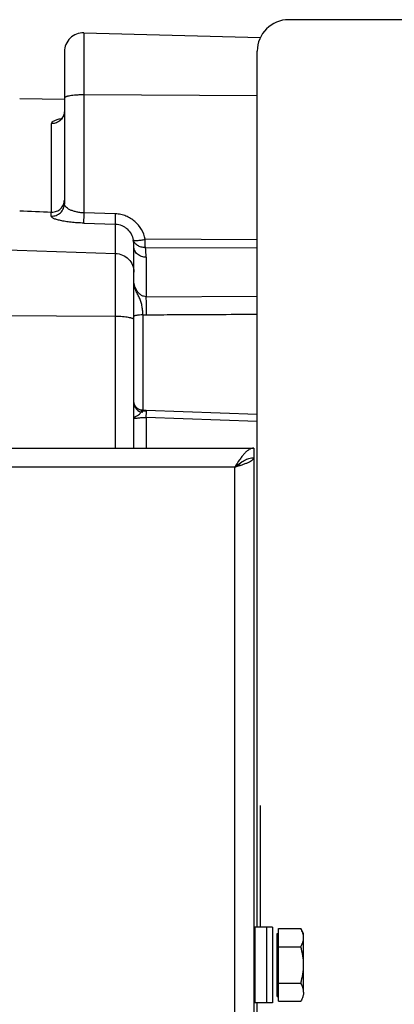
# Model space of a CAD drawing. Extents: x -1425 to 1181, y 8 to 1322.
# Tile 15 of 63: x -507 to -448, y 276 to 432. Entities that reach past the tile are written whole.
import ezdxf

# ---------------------------------------------------------------- set-up
doc = ezdxf.new("R2010")
doc.units = 0
doc.header["$LTSCALE"] = 65.395
doc.layers.add('SG38_1', color=7, linetype='CONTINUOUS')

msp = doc.modelspace()

# ---------------------------------------------------------------- linework, layer by layer
at = {"layer": 'SG38_1', "color": 6, "linetype": 'CONTINUOUS'}
for p, q in [((-364.24, 431.89), (-464.24, 431.89)), ((-496.72, 429.8), (-468.74, 429.07)), ((-499.79, 426.8), (-499.79, 402.68)), ((-469.24, 287.89), (-469.24, 426.89)), ((-499.79, 419.2), (-506.87, 419.32)), ((-469.24, 396.98), (-486.98, 397.04)), ((-488.79, 363.89), (-488.79, 395.84)), ((-486.96, 395.73), (-469.24, 395.66)), ((-487.27, 369.88), (-487.39, 369.89)), ((-604.79, 363.89), (-469.79, 363.89)), ((-469.79, 363.89), (-469.79, 199.89)), ((-466.79, 287.89), (-466.79, 275.89)), ((-465.89, 287.66), (-462.34, 287.66)), ((-461.89, 286.89), (-462.34, 287.66)), ((-466.09, 286.89), (-465.89, 286.89)), ((-461.89, 277.56), (-461.89, 286.89)), ((-465.89, 284.78), (-462.34, 284.78)), ((-465.89, 279), (-462.34, 279)), ((-466.09, 276.89), (-465.89, 276.89)), ((-469.24, 136.89), (-469.24, 275.89)), ((-465.89, 276.12), (-462.34, 276.12))]:
    msp.add_line(p, q, dxfattribs=at)
at = {"layer": 'SG38_1', "color": 9, "linetype": 'CONTINUOUS'}
for p, q in [((-496.72, 429.8), (-496.72, 401.23)), ((-469.24, 419.83), (-496.72, 419.96)), ((-501.83, 401.35), (-501.83, 415.4)), ((-501.86, 400.72), (-501.86, 401.36)), ((-491.67, 401.07), (-496.72, 401.23)), ((-496.73, 399.6), (-491.69, 399.44)), ((-491.69, 363.89), (-491.69, 399.44)), ((-510.79, 395.45), (-491.69, 394.8)), ((-486.83, 394.2), (-486.83, 387.93)), ((-486.83, 387.93), (-469.24, 388.04)), ((-491.69, 384.79), (-510.79, 384.91)), ((-487.35, 385.09), (-487.35, 369.88)), ((-486.83, 368.76), (-486.83, 363.89)), ((-469.24, 368.14), (-486.83, 368.76)), ((-472.79, 360.89), (-601.79, 360.89)), ((-472.79, 202.89), (-472.79, 360.89)), ((-467.73, 275.89), (-467.73, 287.89))]:
    msp.add_line(p, q, dxfattribs=at)
at = {"layer": 'SG38_1', "color": 2, "linetype": 'CONTINUOUS'}
for p, q in [((-469.29, 358.39), (-469.29, 325.39)), ((-468.79, 307.19), (-468.79, 287.89)), ((-466.79, 287.89), (-469.79, 287.89)), ((-469.56, 275.89), (-469.56, 287.89)), ((-465.89, 276.12), (-465.89, 287.66)), ((-466.09, 276.89), (-466.09, 286.89)), ((-466.79, 275.89), (-469.79, 275.89))]:
    msp.add_line(p, q, dxfattribs=at)
at = {"layer": 'SG38_1', "color": 6, "linetype": 'CONTINUOUS'}
for points in [[(-499.79, 417.35), (-499.79, 417.29), (-499.8, 417.19), (-499.81, 417.09), (-499.83, 417), (-499.85, 416.9), (-499.88, 416.82), (-499.91, 416.73), (-499.94, 416.65), (-499.98, 416.58), (-500.02, 416.51), (-500.06, 416.44), (-500.1, 416.38), (-500.14, 416.33), (-500.18, 416.28), (-500.21, 416.24), (-500.25, 416.2), (-500.28, 416.17), (-500.32, 416.14), (-500.34, 416.12), (-500.37, 416.1), (-500.39, 416.08), (-500.42, 416.07), (-500.43, 416.05), (-500.45, 416.05), (-500.46, 416.04), (-500.46, 416.04), (-500.47, 416.03)], [(-487.39, 369.89), (-487.42, 369.89), (-487.49, 369.9), (-487.57, 369.91), (-487.64, 369.93), (-487.72, 369.95), (-487.79, 369.97), (-487.86, 370), (-487.93, 370.03), (-488, 370.06), (-488.07, 370.1), (-488.14, 370.14), (-488.2, 370.19), (-488.26, 370.23), (-488.32, 370.29), (-488.37, 370.34), (-488.42, 370.4), (-488.47, 370.46), (-488.52, 370.52), (-488.56, 370.58), (-488.6, 370.65), (-488.64, 370.72), (-488.67, 370.78), (-488.7, 370.86), (-488.72, 370.93), (-488.74, 371), (-488.76, 371.08), (-488.78, 371.15), (-488.79, 371.23), (-488.79, 371.3)], [(-469.24, 369.25), (-486.84, 369.86), (-486.98, 369.86), (-487.13, 369.87), (-487.27, 369.88)]]:
    msp.add_lwpolyline(points, dxfattribs=at)
for centre, radius, start, end in [((-464.24, 426.89), 5, 90, 180), ((-496.79, 426.8), 3, 88.5, 180), ((-501.81, 402.71), 1.36, 267.5719, 269.0451), ((-501.79, 403.45), 2.09, 269.0452, 270), ((-487.29, 371.1), 1.5, 180, 268)]:
    msp.add_arc(centre, radius, start, end, dxfattribs=at)
at = {"layer": 'SG38_1', "color": 9, "linetype": 'CONTINUOUS'}
for centre, radius, start, end in [((-496.79, 402.69), 17.27, 89.7395, 90), ((-501.79, 417.46), 2.06, 269.0279, 270), ((-496.62, 395.84), 7.83, 0.0065, 8.1334), ((-495.89, 394.19), 9.06, 0.0221, 9.7653), ((-486.81, 390.53), 5.47, 264.3578, 270.3327), ((-487.33, 371.31), 1.47, 186.0313, 188.9811), ((-487.29, 371.33), 1.5, 265.0886, 268.0286), ((-485.79, 398.55), 28.76, 266.8963, 268.0326)]:
    msp.add_arc(centre, radius, start, end, dxfattribs=at)
at = {"layer": 'SG38_1', "color": 6, "linetype": 'CONTINUOUS'}
msp.add_ellipse((1817.81, 329.57), major_axis=(2773.55, -95.39), ratio=0.005246, start_param=-2.564516, end_param=-2.561217, dxfattribs=at)
at = {"layer": 'SG38_1', "color": 9, "linetype": 'CONTINUOUS'}
for points, knots in [([(-496.79, 419.96), (-496.99, 419.96), (-497.37, 419.95), (-497.93, 419.92), (-498.44, 419.88), (-498.89, 419.81), (-499.22, 419.75), (-499.43, 419.69), (-499.56, 419.64), (-499.66, 419.59), (-499.73, 419.55), (-499.78, 419.5), (-499.79, 419.46), (-499.79, 419.44)], [0, 0, 0, 0, 0.187681, 0.368373, 0.535385, 0.682617, 0.804888, 0.855412, 0.898405, 0.933753, 0.961661, 0.982986, 1, 1, 1, 1]), ([(-499.79, 417.35), (-499.79, 417.1), (-499.89, 416.59), (-500.34, 415.93), (-501.02, 415.5), (-501.54, 415.4), (-501.79, 415.4)], [0, 0, 0, 0, 0.236278, 0.494447, 0.756061, 1, 1, 1, 1]), ([(-501.83, 415.4), (-501.83, 415.61), (-501.52, 415.82), (-501.18, 415.97), (-500.9, 416.06), (-500.59, 416.14), (-500.36, 416.19), (-500.24, 416.21)], [0, 0, 0, 0, 0.334198, 0.468448, 0.624674, 0.802085, 1, 1, 1, 1]), ([(-501.86, 400.72), (-501.61, 400.71), (-501.07, 400.79), (-500.37, 401.22), (-499.9, 401.9), (-499.79, 402.43), (-499.79, 402.68)], [0, 0, 0, 0, 0.241352, 0.50253, 0.762092, 1, 1, 1, 1]), ([(-496.72, 401.23), (-496.92, 401.24), (-497.33, 401.27), (-497.92, 401.38), (-498.45, 401.53), (-498.91, 401.72), (-499.29, 401.93), (-499.57, 402.17), (-499.75, 402.42), (-499.79, 402.6), (-499.79, 402.68)], [0, 0, 0, 0, 0.172149, 0.338375, 0.492602, 0.630382, 0.749097, 0.848382, 0.930082, 1, 1, 1, 1]), ([(-496.73, 399.6), (-497.08, 399.62), (-497.75, 399.65), (-498.71, 399.74), (-499.6, 399.85), (-500.26, 399.97), (-500.73, 400.09), (-501.02, 400.17), (-501.27, 400.25), (-501.48, 400.34), (-501.64, 400.43), (-501.76, 400.52), (-501.84, 400.61), (-501.86, 400.68), (-501.86, 400.72)], [0, 0, 0, 0, 0.191055, 0.37427, 0.541939, 0.687942, 0.751305, 0.807822, 0.8571, 0.899005, 0.933604, 0.961196, 0.982627, 1, 1, 1, 1]), ([(-496.72, 401.23), (-496.72, 401.05), (-496.73, 400.7), (-496.74, 400.23), (-496.74, 399.89), (-496.74, 399.7), (-496.73, 399.63), (-496.73, 399.6)], [0, 0, 0, 0, 0.33191, 0.640617, 0.875253, 0.95233, 1, 1, 1, 1]), ([(-491.69, 399.44), (-491.69, 399.47), (-491.69, 399.53), (-491.7, 399.71), (-491.69, 400.03), (-491.69, 400.51), (-491.68, 400.87), (-491.67, 401.07)], [0, 0, 0, 0, 0.042488, 0.111695, 0.331915, 0.64298, 1, 1, 1, 1]), ([(-486.98, 397.04), (-487.1, 397.58), (-487.5, 398.62), (-488.39, 399.71), (-489.29, 400.37), (-490.03, 400.75), (-490.84, 400.99), (-491.39, 401.06), (-491.67, 401.07)], [0, 0, 0, 0, 0.248095, 0.497257, 0.622685, 0.748347, 0.874155, 1, 1, 1, 1]), ([(-491.69, 399.44), (-491.35, 399.43), (-490.85, 399.32), (-490.25, 399.01), (-489.71, 398.6), (-489.18, 397.92), (-488.94, 397.27), (-488.87, 396.94)], [0, 0, 0, 0, 0.248462, 0.373471, 0.498745, 0.749058, 1, 1, 1, 1]), ([(-488.87, 396.94), (-488.86, 396.92), (-488.82, 396.9), (-488.76, 396.88), (-488.66, 396.86), (-488.5, 396.85), (-488.14, 396.86), (-487.63, 396.92), (-487.2, 397), (-486.98, 397.04)], [0, 0, 0, 0, 0.036836, 0.064684, 0.100161, 0.195638, 0.322413, 0.645414, 1, 1, 1, 1]), ([(-486.96, 395.73), (-487.18, 395.72), (-487.62, 395.77), (-488.22, 396.02), (-488.66, 396.43), (-488.83, 396.77), (-488.87, 396.94)], [0, 0, 0, 0, 0.270028, 0.537521, 0.783226, 1, 1, 1, 1]), ([(-486.96, 395.73), (-486.97, 395.92), (-486.97, 396.36), (-486.98, 396.8), (-486.98, 397.04)], [0, 0, 0, 0, 0.433465, 1, 1, 1, 1]), ([(-486.83, 394.2), (-487.07, 394.2), (-487.57, 394.28), (-488.13, 394.58), (-488.48, 394.93), (-488.66, 395.23), (-488.77, 395.53), (-488.79, 395.74), (-488.79, 395.84)], [0, 0, 0, 0, 0.261322, 0.530631, 0.659681, 0.78127, 0.894619, 1, 1, 1, 1]), ([(-491.69, 394.8), (-491.31, 394.78), (-490.54, 394.61), (-489.58, 393.95), (-488.94, 392.98), (-488.79, 392.22), (-488.79, 391.84)], [0, 0, 0, 0, 0.251762, 0.502464, 0.751733, 1, 1, 1, 1]), ([(-486.83, 387.93), (-486.97, 387.93), (-487.27, 387.97), (-487.66, 388.18), (-487.99, 388.47), (-488.36, 388.94), (-488.68, 389.6), (-488.79, 390.18), (-488.79, 390.47)], [0, 0, 0, 0, 0.12535, 0.250807, 0.376186, 0.501732, 0.752968, 1, 1, 1, 1]), ([(-486.78, 385.06), (-486.78, 385.59), (-486.78, 386.54), (-486.81, 387.5), (-486.83, 387.93)], [0, 0, 0, 0, 0.549915, 1, 1, 1, 1]), ([(-488.79, 384.27), (-488.79, 384.29), (-488.81, 384.33), (-488.85, 384.38), (-488.92, 384.43), (-489.02, 384.47), (-489.14, 384.52), (-489.35, 384.58), (-489.66, 384.64), (-490.09, 384.71), (-490.59, 384.75), (-491.13, 384.78), (-491.5, 384.79), (-491.69, 384.79)], [0, 0, 0, 0, 0.017187, 0.038568, 0.066403, 0.101567, 0.144292, 0.194492, 0.316056, 0.462717, 0.629567, 0.810799, 1, 1, 1, 1]), ([(-486.78, 385.06), (-485.32, 385.07), (-481.66, 385.09), (-475.82, 385.12), (-471.44, 385.15), (-469.24, 385.16)], [0, 0, 0, 0, 0.25, 0.625, 1, 1, 1, 1]), ([(-488.79, 368.81), (-488.79, 368.8), (-488.77, 368.8), (-488.76, 368.81), (-488.73, 368.82), (-488.7, 368.83), (-488.64, 368.85), (-488.56, 368.88), (-488.45, 368.94), (-488.28, 369.04), (-488.04, 369.19), (-487.82, 369.37), (-487.68, 369.54), (-487.59, 369.65), (-487.53, 369.75), (-487.47, 369.82), (-487.43, 369.87), (-487.4, 369.89), (-487.39, 369.89)], [0, 0, 0, 0, 0.008915, 0.019477, 0.03422, 0.052988, 0.075638, 0.13181, 0.201006, 0.281325, 0.466376, 0.661297, 0.751217, 0.830379, 0.895865, 0.945889, 0.979905, 1, 1, 1, 1]), ([(-488.79, 368.81), (-488.79, 368.79), (-488.79, 368.75), (-488.76, 368.71), (-488.71, 368.68), (-488.61, 368.65), (-488.46, 368.65), (-488.24, 368.67), (-487.97, 368.71), (-487.63, 368.75), (-487.25, 368.78), (-486.97, 368.77), (-486.83, 368.76)], [0, 0, 0, 0, 0.0277, 0.052855, 0.079853, 0.111582, 0.193321, 0.301115, 0.435413, 0.597653, 0.788584, 1, 1, 1, 1]), ([(-487.39, 369.89), (-487.39, 369.89), (-487.37, 369.88), (-487.36, 369.86), (-487.35, 369.84), (-487.35, 369.83)], [0, 0, 0, 0, 0.177432, 0.512617, 1, 1, 1, 1]), ([(-486.83, 368.76), (-486.83, 368.84), (-486.82, 368.99), (-486.81, 369.2), (-486.8, 369.39), (-486.8, 369.53), (-486.79, 369.63), (-486.79, 369.69), (-486.79, 369.74), (-486.78, 369.78), (-486.78, 369.81), (-486.78, 369.83), (-486.78, 369.85), (-486.78, 369.85), (-486.78, 369.85), (-486.78, 369.86), (-486.78, 369.86)], [0, 0, 0, 0, 0.21405, 0.410487, 0.584382, 0.731592, 0.7941, 0.848634, 0.894888, 0.932784, 0.962269, 0.983293, 0.990617, 0.995813, 0.998913, 1, 1, 1, 1])]:
    msp.add_open_spline(points, degree=3, knots=knots, dxfattribs=at)
at = {"layer": 'SG38_1', "color": 6, "linetype": 'CONTINUOUS'}
for points, knots in [([(-501.79, 401.35), (-501.53, 401.35), (-501.01, 401.45), (-500.34, 401.88), (-499.9, 402.51), (-499.79, 403.02), (-499.79, 403.26)], [0, 0, 0, 0, 0.256942, 0.509784, 0.756891, 1, 1, 1, 1]), ([(-469.79, 363.89), (-469.92, 363.89), (-470.19, 363.85), (-470.57, 363.66), (-470.94, 363.38), (-471.31, 363), (-471.68, 362.55), (-472.19, 361.84), (-472.55, 361.28), (-472.79, 360.89)], [0, 0, 0, 0, 0.086475, 0.180387, 0.286679, 0.407246, 0.541566, 0.687444, 1, 1, 1, 1]), ([(-472.79, 360.89), (-472.55, 361.08), (-472.06, 361.46), (-471.33, 361.96), (-470.69, 362.25), (-470.17, 362.37), (-469.92, 362.39), (-469.79, 362.39)], [0, 0, 0, 0, 0.276428, 0.538101, 0.777355, 0.88992, 1, 1, 1, 1]), ([(-472.79, 360.89), (-472.6, 360.95), (-472.21, 361.07), (-471.66, 361.26), (-471.14, 361.44), (-470.69, 361.62), (-470.32, 361.81), (-470.07, 361.97), (-469.92, 362.1), (-469.85, 362.2), (-469.8, 362.29), (-469.79, 362.36), (-469.79, 362.39)], [0, 0, 0, 0, 0.17784, 0.349494, 0.509086, 0.651387, 0.772216, 0.869064, 0.908557, 0.942681, 0.972551, 1, 1, 1, 1]), ([(-461.89, 286.22), (-461.89, 286.34), (-461.92, 286.59), (-462.04, 287.08), (-462.21, 287.44), (-462.34, 287.66)], [0, 0, 0, 0, 0.240568, 0.48584, 1, 1, 1, 1]), ([(-462.34, 284.78), (-462.21, 285), (-462.04, 285.35), (-461.92, 285.85), (-461.89, 286.1), (-461.89, 286.22)], [0, 0, 0, 0, 0.51416, 0.759432, 1, 1, 1, 1]), ([(-461.89, 281.89), (-461.89, 282.38), (-461.98, 283.35), (-462.2, 284.31), (-462.34, 284.78)], [0, 0, 0, 0, 0.499888, 1, 1, 1, 1]), ([(-462.34, 279), (-462.2, 279.47), (-461.98, 280.42), (-461.89, 281.4), (-461.89, 281.89)], [0, 0, 0, 0, 0.500112, 1, 1, 1, 1]), ([(-461.89, 277.56), (-461.89, 277.68), (-461.92, 277.93), (-462.04, 278.42), (-462.21, 278.78), (-462.34, 279)], [0, 0, 0, 0, 0.240568, 0.48584, 1, 1, 1, 1])]:
    msp.add_open_spline(points, degree=3, knots=knots, dxfattribs=at)
at = {"layer": 'SG38_1', "color": 2, "linetype": 'CONTINUOUS'}
for points, knots in [([(-487.35, 385.09), (-487.35, 385.21), (-487.37, 385.45), (-487.41, 385.92), (-487.49, 386.51), (-487.62, 387.07), (-487.78, 387.5), (-487.92, 387.8), (-488.08, 388.1), (-488.3, 388.52), (-488.54, 389.06), (-488.74, 389.74), (-488.79, 390.23), (-488.79, 390.47)], [0, 0, 0, 0, 0.063728, 0.128002, 0.255104, 0.377175, 0.436823, 0.496623, 0.557228, 0.618761, 0.744099, 0.871634, 1, 1, 1, 1]), ([(-488.79, 384.81), (-488.79, 384.83), (-488.77, 384.86), (-488.73, 384.89), (-488.66, 384.93), (-488.54, 384.97), (-488.36, 385.01), (-488.14, 385.04), (-487.8, 385.07), (-487.53, 385.09), (-487.35, 385.09)], [0, 0, 0, 0, 0.039705, 0.068134, 0.103689, 0.196898, 0.318404, 0.464727, 0.631041, 1, 1, 1, 1]), ([(-472.79, 360.89), (-472.57, 361.03), (-472.24, 361.24), (-471.85, 361.53), (-471.68, 361.69), (-471.6, 361.76)], [0, 0, 0, 0, 0.536852, 0.781303, 1, 1, 1, 1]), ([(-461.89, 277.56), (-461.89, 277.5), (-461.9, 277.38), (-461.92, 277.19), (-461.96, 277.01), (-462.03, 276.77), (-462.15, 276.46), (-462.27, 276.23), (-462.34, 276.12)], [0, 0, 0, 0, 0.119927, 0.240552, 0.36228, 0.485688, 0.73844, 1, 1, 1, 1])]:
    msp.add_open_spline(points, degree=3, knots=knots, dxfattribs=at)

doc.saveas('drawing.dxf')
